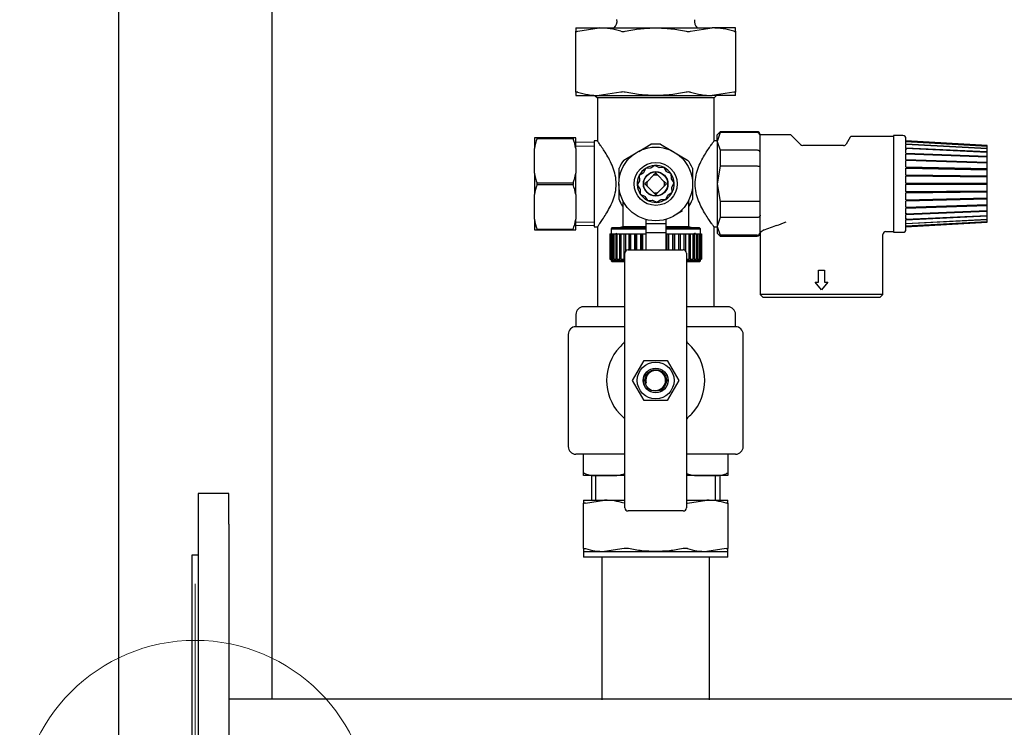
# Model space of a CAD drawing. Extents: x -156717 to 425753, y -51191 to 363295.
# Tile 14 of 256: x -7441 to -7120, y 140331 to 140562. Entities that reach past the tile are written whole.
import ezdxf
from ezdxf.lldxf.tags import DXFTag

# ---------------------------------------------------------------- set-up
doc = ezdxf.new("R2010")
doc.units = 0
doc.header["$LTSCALE"] = 50
doc.layers.get('0').update_dxf_attribs({"linetype": 'CONTINUOUS'})
tags = doc.linetypes.add('HIDDEN2', pattern=[0.1875, 0.125, -0.0625]).pattern_tags.tags
tags[6:7] = [DXFTag(74, 4), DXFTag(75, 0), DXFTag(340, '0'), DXFTag(46, 1.0), DXFTag(50, 0.0), DXFTag(44, 0.0), DXFTag(45, 0.0)]
tags[4:5] = [DXFTag(74, 4), DXFTag(75, 0), DXFTag(340, '0'), DXFTag(46, 1.0), DXFTag(50, 0.0), DXFTag(44, 0.0), DXFTag(45, 0.0)]

# ---------------------------------------------------------------- blocks, each defined once
blk = doc.blocks.new('FRAME FRONT DN65 3X')
at = {"linetype": 'Continuous'}
for p, q in [((-26, 1490), (-26, 0)), ((24, 825.81), (24, 413.05))]:
    blk.add_line(p, q, dxfattribs=at)
blk = doc.blocks.new('DN65 FRONT 3X')
at = {"linetype": 'Continuous'}
for p, q in [((0, 480), (0, 0)), ((10, 480), (0, 480)), ((10, 470), (10, 480)), ((10, 470), (10, 10)), ((-2, 460), (0, 460)), ((-2, 50), (-2, 460)), ((1578, 413.05), (10, 413.05))]:
    blk.add_line(p, q, dxfattribs=at)
at = {"color": 3, "linetype": 'HIDDEN2', "lineweight": 0, "ltscale": 20}
blk.add_line((-1, 299.48), (-1, 450.52), dxfattribs=at)
blk.add_circle((-1, 375), 57.15, dxfattribs=at)
blk = doc.blocks.new('PIPING LV DN65 FRONT BLUE')
at = {"linetype": 'Continuous'}
for p, q in [((-341, -194.2), (-333.38, -194.2)), ((-341, -194.2), (-341, -195.26)), ((-341, -215.14), (-341, -195.26)), ((-340.41, -195.26), (-333.38, -194.2)), ((-333.38, -194.2), (-315, -194.2)), ((-315, -194.2), (-296.62, -194.2)), ((-303.64, -195.26), (-296.62, -194.2)), ((-289, -194.2), (-296.62, -194.2)), ((-289, -195.26), (-289, -194.2)), ((-289, -195.26), (-289, -215.14)), ((-341, -215.14), (-341, -216.2)), ((-341, -216.2), (-333.38, -216.2)), ((-334.8, -216.2), (-334, -217)), ((-296, -217), (-334, -217)), ((-334, -217), (-334, -231.15)), ((-326.36, -215.14), (-333.38, -216.2)), ((-333.38, -216.2), (-315, -216.2)), ((-315, -216.2), (-296.62, -216.2)), ((-289.59, -215.14), (-296.62, -216.2)), ((-289, -216.2), (-296.62, -216.2)), ((-296, -217), (-295.2, -216.2)), ((-296, -231.15), (-296, -217)), ((-289, -216.2), (-289, -215.14)), ((-353.63, -230), (-354.5, -230)), ((-354.5, -230), (-354.5, -233.49)), ((-341.87, -230), (-353.63, -230)), ((-353.63, -230.21), (-353.63, -230)), ((-353.63, -230.21), (-341.87, -230.21)), ((-341, -230), (-341.87, -230)), ((-341.87, -230), (-341.87, -230.21)), ((-341, -233.49), (-341, -230)), ((-294, -228), (-295, -229)), ((-294, -228.27), (-295, -231.14)), ((-295, -231.14), (-295, -229)), ((-294, -228.27), (-294, -228)), ((-282, -228), (-294, -228)), ((-282, -228.27), (-294, -228.27)), ((-281, -229.23), (-281, -229)), ((-271.21, -229), (-281, -229)), ((-281, -231.14), (-281, -229.23)), ((-267.79, -232.21), (-270.85, -229.15)), ((-251.64, -229.75), (-252.94, -232)), ((-237.5, -229.5), (-251.21, -229.5)), ((-237.5, -229.25), (-237.5, -260.75)), ((-234.48, -229.25), (-237.5, -229.25)), ((-233.47, -231), (-233.48, -230.23)), ((-354.5, -241.51), (-354.5, -233.49)), ((-335, -231.42), (-341, -231.53)), ((-341, -233.49), (-341, -241.51)), ((-340.98, -232.69), (-335, -232.58)), ((-335, -231), (-335, -259)), ((-333.89, -231), (-335, -231)), ((-320.52, -234.39), (-316.54, -232.09)), ((-313.46, -232.09), (-304.59, -237.21)), ((-295, -231), (-296.11, -231)), ((-295, -231.14), (-294, -234.02)), ((-295, -231.14), (-295, -245)), ((-282, -234.02), (-294, -234.02)), ((-294, -234.02), (-294, -239.26)), ((-281, -234.79), (-281, -231.14)), ((-253.81, -232.5), (-267.09, -232.5)), ((-207, -232.5), (-233.47, -231)), ((-233.47, -231.23), (-233.47, -231)), ((-233.47, -231.23), (-207, -232.7)), ((-233.47, -231.23), (-233.47, -231.32)), ((-207, -232.79), (-233.47, -231.32)), ((-233.47, -231.98), (-233.47, -231.32)), ((-233.47, -231.98), (-207, -233.36)), ((-233.47, -231.98), (-233.47, -232.16)), ((-207, -233.54), (-233.47, -232.16)), ((-233.47, -233.23), (-233.47, -232.16)), ((-233.47, -233.23), (-207, -234.48)), ((-233.47, -233.23), (-233.46, -233.78)), ((-207, -234.74), (-233.47, -233.49)), ((-233.47, -234.94), (-233.47, -233.49)), ((-207, -232.7), (-207, -232.5)), ((-207, -232.79), (-207, -232.7)), ((-207, -233.36), (-207, -232.79)), ((-207, -233.54), (-207, -233.36)), ((-207, -234.48), (-207, -233.54)), ((-325.41, -237.21), (-321.4, -234.9)), ((-281, -239.43), (-281, -234.79)), ((-233.47, -234.94), (-207, -236)), ((-233.47, -234.94), (-233.46, -235.46)), ((-207, -236.33), (-233.47, -235.27)), ((-233.47, -237.03), (-233.47, -235.27)), ((-233.47, -237.03), (-207, -237.86)), ((-233.47, -237.03), (-233.46, -237.5)), ((-207, -234.74), (-207, -234.48)), ((-207, -236), (-207, -234.74)), ((-207, -236.33), (-207, -236)), ((-207, -237.86), (-207, -236.33)), ((-326.95, -243.35), (-326.95, -239.88)), ((-318.28, -239.98), (-318.97, -241.34)), ((-316.75, -239.89), (-318.28, -239.98)), ((-315.33, -239.01), (-316.61, -239.85)), ((-313.97, -239.7), (-315.33, -239.01)), ((-312.29, -239.65), (-313.82, -239.73)), ((-311.45, -240.93), (-312.29, -239.65)), ((-303.05, -239.88), (-303.05, -244.44)), ((-294, -239.26), (-295, -245)), ((-282, -239.26), (-294, -239.26)), ((-281, -245), (-281, -239.43)), ((-207, -238.25), (-233.47, -237.42)), ((-233.47, -239.43), (-233.47, -237.42)), ((-233.47, -239.43), (-207, -240)), ((-233.47, -239.43), (-233.46, -239.83)), ((-233.46, -239.83), (-233.47, -239.86)), ((-207, -240.43), (-233.47, -239.86)), ((-233.47, -242.04), (-233.47, -239.86)), ((-233.46, -239.83), (-207, -240.41)), ((-207, -238.25), (-207, -237.86)), ((-207, -240), (-207, -238.25)), ((-207, -240.41), (-207, -240)), ((-207, -240.43), (-207, -240.41)), ((-207, -242.33), (-207, -240.43)), ((-354.5, -241.51), (-354.5, -248.49)), ((-341, -248.49), (-341, -241.51)), ((-319.07, -241.45), (-320.35, -242.29)), ((-320.35, -242.29), (-320.27, -243.82)), ((-315.73, -242.19), (-317.81, -244.27)), ((-315, -241.46), (-315.73, -242.19)), ((-314.27, -242.19), (-315, -241.46)), ((-312.19, -244.27), (-314.27, -242.19)), ((-309.98, -241.72), (-311.34, -241.03)), ((-309.89, -243.25), (-309.98, -241.72)), ((-309.01, -244.67), (-309.85, -243.39)), ((-233.47, -242.04), (-207, -242.33)), ((-233.47, -242.04), (-233.46, -242.37)), ((-233.46, -242.37), (-233.47, -242.5)), ((-207, -242.79), (-233.47, -242.5)), ((-233.47, -244.77), (-233.47, -242.5)), ((-233.46, -242.37), (-207, -242.66)), ((-207, -242.66), (-207, -242.33)), ((-207, -242.79), (-207, -242.66)), ((-207, -244.77), (-207, -242.79)), ((-341.87, -244.79), (-353.63, -244.79)), ((-353.63, -245.21), (-353.63, -244.79)), ((-353.63, -245.21), (-341.87, -245.21)), ((-341.87, -244.79), (-341.87, -245.21)), ((-326.95, -250.12), (-326.95, -244.93)), ((-320.3, -243.97), (-320.99, -245.33)), ((-320.99, -245.33), (-320.15, -246.61)), ((-320.11, -246.75), (-320.02, -248.28)), ((-317.81, -244.27), (-318.54, -245)), ((-318.54, -245), (-317.81, -245.73)), ((-317.81, -245.73), (-315.73, -247.81)), ((-314.27, -247.81), (-312.19, -245.73)), ((-311.46, -245), (-312.19, -244.27)), ((-312.19, -245.73), (-311.46, -245)), ((-309.65, -247.71), (-309.73, -246.18)), ((-309.7, -246.03), (-309.01, -244.67)), ((-303.05, -245.26), (-303.05, -250.12)), ((-295, -245), (-294, -250.74)), ((-295, -245), (-295, -258.86)), ((-281, -250.57), (-281, -245)), ((-233.47, -244.77), (-207, -244.77)), ((-233.47, -244.77), (-233.46, -245)), ((-233.46, -245), (-233.47, -245.23)), ((-207, -245.23), (-233.47, -245.23)), ((-233.47, -247.5), (-233.47, -245.23)), ((-233.46, -245), (-207, -245)), ((-207, -245), (-207, -244.77)), ((-207, -245.23), (-207, -245)), ((-207, -247.21), (-207, -245.23)), ((-354.5, -256.51), (-354.5, -248.49)), ((-341, -248.49), (-341, -256.51)), ((-320.02, -248.28), (-318.66, -248.97)), ((-318.55, -249.07), (-317.71, -250.35)), ((-315.73, -247.81), (-315, -248.54)), ((-315, -248.54), (-314.27, -247.81)), ((-313.25, -250.11), (-311.72, -250.02)), ((-311.72, -250.02), (-311.03, -248.66)), ((-310.93, -248.55), (-309.65, -247.71)), ((-233.47, -247.5), (-207, -247.21)), ((-233.47, -247.5), (-233.46, -247.63)), ((-233.46, -247.63), (-233.47, -247.96)), ((-207, -247.67), (-233.47, -247.96)), ((-233.47, -250.14), (-233.47, -247.96)), ((-233.47, -250.14), (-207, -249.57)), ((-207, -250), (-233.47, -250.57)), ((-233.47, -250.14), (-233.46, -250.17)), ((-233.46, -247.63), (-207, -247.34)), ((-233.46, -250.17), (-207, -249.59)), ((-207, -247.34), (-207, -247.21)), ((-207, -247.67), (-207, -247.34)), ((-207, -249.57), (-207, -247.67)), ((-207, -249.59), (-207, -249.57)), ((-207, -250), (-207, -249.59)), ((-207, -251.75), (-207, -250)), ((-325.75, -250.55), (-325.75, -259)), ((-317.71, -250.35), (-316.18, -250.27)), ((-316.03, -250.3), (-314.67, -250.99)), ((-314.67, -250.99), (-313.39, -250.15)), ((-304.25, -259), (-304.25, -250.55)), ((-282, -250.74), (-294, -250.74)), ((-294, -250.74), (-294, -255.98)), ((-281, -255.21), (-281, -250.57)), ((-233.46, -250.17), (-233.47, -250.57)), ((-233.47, -252.58), (-233.47, -250.57)), ((-233.47, -252.58), (-207, -251.75)), ((-207, -252.14), (-233.47, -252.97)), ((-233.46, -252.5), (-233.47, -252.97)), ((-233.47, -254.73), (-233.47, -252.97)), ((-207, -252.14), (-207, -251.75)), ((-207, -253.67), (-207, -252.14)), ((-354.5, -256.51), (-354.5, -260)), ((-341, -260), (-341, -256.51)), ((-318.25, -256.55), (-318.25, -258)), ((-311.75, -256.55), (-311.75, -258)), ((-306.32, -253.79), (-309.24, -255.47)), ((-294, -255.98), (-295, -258.86)), ((-282, -255.98), (-294, -255.98)), ((-281, -258.86), (-281, -255.21)), ((-233.47, -254.73), (-207, -253.67)), ((-207, -254), (-233.47, -255.06)), ((-233.46, -254.54), (-233.47, -255.06)), ((-233.47, -256.51), (-233.47, -255.06)), ((-233.47, -256.51), (-207, -255.26)), ((-207, -255.52), (-233.47, -256.77)), ((-233.46, -256.22), (-233.47, -256.77)), ((-233.47, -257.84), (-207, -256.46)), ((-207, -254), (-207, -253.67)), ((-207, -255.26), (-207, -254)), ((-207, -255.52), (-207, -255.26)), ((-207, -256.46), (-207, -255.52)), ((-207, -256.64), (-207, -256.46)), ((-341, -258.47), (-335, -258.58)), ((-340.98, -257.31), (-335, -257.42)), ((-335, -259), (-334, -259)), ((-334, -259), (-334, -285)), ((-329.25, -259.3), (-329.55, -259.6)), ((-329.55, -259.6), (-318.25, -259.6)), ((-329.55, -259.6), (-329.55, -261.3)), ((-318.25, -259.3), (-329.25, -259.3)), ((-325.75, -259), (-326.87, -259.3)), ((-318.25, -259), (-325.75, -259)), ((-311.75, -258), (-318.25, -258)), ((-318.25, -258), (-318.25, -260.95)), ((-311.75, -258), (-311.75, -260.95)), ((-304.25, -259), (-311.75, -259)), ((-300.75, -259.3), (-311.75, -259.3)), ((-311.75, -259.6), (-300.45, -259.6)), ((-303.13, -259.3), (-304.25, -259)), ((-300.45, -259.6), (-300.75, -259.3)), ((-300.45, -261.3), (-300.45, -259.6)), ((-296, -285), (-296, -259)), ((-296, -259), (-295, -259)), ((-295, -258.86), (-294, -261.73)), ((-295, -258.86), (-295, -261)), ((-281, -260.77), (-281, -258.86)), ((-279.69, -260), (-276.12, -258.69)), ((-275.72, -258.56), (-276.12, -258.69)), ((-233.48, -259.77), (-233.47, -259)), ((-207, -256.64), (-233.47, -258.02)), ((-233.47, -257.84), (-233.47, -256.77)), ((-233.47, -258.68), (-207, -257.21)), ((-207, -257.3), (-233.47, -258.77)), ((-233.47, -259), (-207, -257.5)), ((-233.47, -257.84), (-233.47, -258.02)), ((-233.47, -258.68), (-233.47, -258.02)), ((-233.47, -258.68), (-233.47, -258.77)), ((-233.47, -259), (-233.47, -258.77)), ((-207, -257.21), (-207, -256.64)), ((-207, -257.3), (-207, -257.21)), ((-207, -257.5), (-207, -257.3)), ((-354.5, -260), (-353.63, -260)), ((-341.87, -259.79), (-353.63, -259.79)), ((-353.63, -260), (-353.63, -259.79)), ((-353.63, -260), (-341.87, -260)), ((-341.87, -259.79), (-341.87, -260)), ((-341.87, -260), (-341, -260)), ((-329.95, -261.3), (-329.88, -261.3)), ((-329.95, -261.3), (-329.95, -269.5)), ((-329.88, -269.5), (-329.88, -261.3)), ((-329.88, -261.3), (-329.81, -261.3)), ((-329.81, -261.3), (-329.51, -261.3)), ((-329.81, -261.3), (-329.81, -269.5)), ((-329.51, -269.5), (-329.51, -261.3)), ((-329.51, -261.3), (-329.37, -261.3)), ((-329.37, -261.3), (-328.86, -261.3)), ((-329.37, -261.3), (-329.37, -269.5)), ((-328.86, -269.5), (-328.86, -261.3)), ((-328.86, -261.3), (-328.64, -261.3)), ((-328.64, -261.3), (-327.91, -261.3)), ((-328.64, -261.3), (-328.64, -269.5)), ((-327.63, -261.09), (-327.99, -261.28)), ((-327.91, -269.5), (-327.91, -261.3)), ((-327.91, -261.3), (-327.63, -261.3)), ((-327.63, -261.3), (-326.71, -261.3)), ((-327.63, -261.3), (-327.63, -269.5)), ((-326.71, -269.5), (-326.71, -261.3)), ((-326.71, -261.3), (-326.36, -261.3)), ((-326.36, -261.3), (-325.27, -261.3)), ((-326.36, -261.3), (-326.36, -269.5)), ((-325.27, -269.5), (-325.27, -261.3)), ((-325.27, -261.3), (-324.86, -261.3)), ((-324.86, -261.3), (-323.62, -261.3)), ((-324.86, -261.3), (-324.86, -266.99)), ((-323.62, -266.5), (-323.62, -261.3)), ((-323.62, -261.3), (-323.17, -261.3)), ((-323.17, -261.3), (-323.16, -261.3)), ((-323.17, -266.5), (-323.17, -261.3)), ((-323.16, -261.3), (-321.79, -261.3)), ((-323.16, -261.3), (-323.16, -266.5)), ((-321.79, -266.5), (-321.79, -261.3)), ((-321.79, -261.3), (-321.37, -261.3)), ((-321.37, -261.3), (-321.29, -261.3)), ((-321.37, -266.5), (-321.37, -261.3)), ((-321.29, -261.3), (-319.83, -261.3)), ((-321.29, -261.3), (-321.29, -266.5)), ((-319.83, -266.5), (-319.83, -261.3)), ((-319.83, -261.3), (-319.44, -261.3)), ((-319.44, -261.3), (-319.3, -261.3)), ((-319.44, -266.5), (-319.44, -261.3)), ((-319.3, -261.3), (-318.25, -261.3)), ((-319.3, -261.3), (-319.3, -266.5)), ((-311.75, -260.95), (-318.25, -260.95)), ((-318.25, -260.95), (-318.25, -266.5)), ((-311.75, -260.95), (-311.75, -266.5)), ((-311.75, -261.3), (-311.41, -261.3)), ((-311.41, -266.5), (-311.41, -261.3)), ((-311.41, -261.3), (-311.25, -261.3)), ((-311.25, -261.3), (-310.88, -261.3)), ((-311.25, -266.5), (-311.25, -261.3)), ((-310.88, -261.3), (-309.38, -261.3)), ((-310.88, -261.3), (-310.88, -266.5)), ((-309.38, -266.5), (-309.38, -261.3)), ((-309.38, -261.3), (-309.28, -261.3)), ((-309.28, -261.3), (-308.87, -261.3)), ((-309.28, -266.5), (-309.28, -261.3)), ((-308.87, -261.3), (-307.47, -261.3)), ((-308.87, -261.3), (-308.87, -266.5)), ((-307.47, -266.5), (-307.47, -261.3)), ((-307.47, -261.3), (-307.44, -261.3)), ((-307.44, -261.3), (-306.99, -261.3)), ((-307.44, -266.5), (-307.44, -261.3)), ((-306.99, -261.3), (-305.71, -261.3)), ((-306.99, -261.3), (-306.99, -266.5)), ((-305.71, -266.54), (-305.71, -261.3)), ((-305.71, -261.3), (-305.28, -261.3)), ((-305.28, -261.3), (-304.14, -261.3)), ((-305.28, -261.3), (-305.28, -266.81)), ((-304.14, -269.5), (-304.14, -261.3)), ((-304.14, -261.3), (-303.76, -261.3)), ((-303.76, -261.3), (-302.79, -261.3)), ((-303.76, -261.3), (-303.76, -269.5)), ((-302.79, -269.5), (-302.79, -261.3)), ((-302.79, -261.3), (-302.47, -261.3)), ((-302.73, -261.3), (-302.01, -260.93)), ((-302.47, -261.3), (-301.68, -261.3)), ((-302.47, -261.3), (-302.47, -269.5)), ((-301.68, -269.5), (-301.68, -261.3)), ((-301.68, -261.3), (-301.44, -261.3)), ((-301.44, -261.3), (-300.85, -261.3)), ((-301.44, -261.3), (-301.44, -269.5)), ((-300.85, -269.5), (-300.85, -261.3)), ((-300.85, -261.3), (-300.68, -261.3)), ((-300.68, -261.3), (-300.31, -261.3)), ((-300.68, -261.3), (-300.68, -269.5)), ((-300.31, -269.5), (-300.31, -261.3)), ((-300.31, -261.3), (-300.22, -261.3)), ((-300.22, -261.3), (-300.06, -261.3)), ((-300.22, -261.3), (-300.22, -269.5)), ((-300.06, -269.5), (-300.06, -261.3)), ((-300.06, -261.3), (-300.05, -261.3)), ((-300.05, -261.3), (-300.05, -269.5)), ((-295, -261), (-294, -262)), ((-282, -261.73), (-294, -261.73)), ((-294, -261.73), (-294, -262)), ((-294, -262), (-282, -262)), ((-281, -261), (-281, -260.77)), ((-281, -261), (-280.89, -260.87)), ((-281, -261), (-281, -281)), ((-241, -281), (-241, -261.5)), ((-240, -260.5), (-237.5, -260.5)), ((-237.5, -260.75), (-234.48, -260.75)), ((-325, -350.5), (-325, -267.5)), ((-324, -266.5), (-306, -266.5)), ((-305, -267.5), (-305, -350.5)), ((-329.95, -269.5), (-329.88, -269.5)), ((-329.81, -269.5), (-329.88, -269.5)), ((-329.81, -269.5), (-329.51, -269.5)), ((-329.55, -269.5), (-329.55, -270)), ((-325, -270), (-329.55, -270)), ((-329.55, -270), (-329.25, -270.3)), ((-329.37, -269.5), (-329.51, -269.5)), ((-329.37, -269.5), (-328.86, -269.5)), ((-329.25, -270.3), (-325, -270.3)), ((-328.64, -269.5), (-328.86, -269.5)), ((-328.64, -269.5), (-327.91, -269.5)), ((-327.63, -269.5), (-327.91, -269.5)), ((-327.63, -269.5), (-326.71, -269.5)), ((-326.36, -269.5), (-326.71, -269.5)), ((-326.36, -269.5), (-325.27, -269.5)), ((-325, -269.5), (-325.27, -269.5)), ((-305, -269.5), (-304.14, -269.5)), ((-300.45, -270), (-305, -270)), ((-305, -270.3), (-300.75, -270.3)), ((-303.76, -269.5), (-304.14, -269.5)), ((-303.76, -269.5), (-302.79, -269.5)), ((-302.47, -269.5), (-302.79, -269.5)), ((-302.47, -269.5), (-301.68, -269.5)), ((-301.44, -269.5), (-301.68, -269.5)), ((-301.44, -269.5), (-300.85, -269.5)), ((-300.68, -269.5), (-300.85, -269.5)), ((-300.75, -270.3), (-300.45, -270)), ((-300.68, -269.5), (-300.31, -269.5)), ((-300.45, -270), (-300.45, -269.5)), ((-300.22, -269.5), (-300.31, -269.5)), ((-300.22, -269.5), (-300.06, -269.5)), ((-300.05, -269.5), (-300.06, -269.5)), ((-262.02, -273.13), (-259.98, -273.13)), ((-262.02, -276.95), (-262.02, -273.13)), ((-259.98, -273.13), (-259.98, -276.95)), ((-261, -279.5), (-263.04, -276.95)), ((-263.04, -276.95), (-262.02, -276.95)), ((-258.96, -276.95), (-261, -279.5)), ((-259.98, -276.95), (-258.96, -276.95)), ((-241, -281), (-281, -281)), ((-281, -281), (-280, -282)), ((-242, -282), (-280, -282)), ((-242, -282), (-241, -281)), ((-325, -285), (-338.5, -285)), ((-291.5, -285), (-305, -285)), ((-341, -287.5), (-341, -291.5)), ((-289, -291.5), (-289, -287.5)), ((-325, -291.5), (-341, -291.5)), ((-289, -291.5), (-305, -291.5)), ((-343.5, -294), (-343.5, -330.5)), ((-286.5, -330.5), (-286.5, -294)), ((-322.51, -309), (-318.75, -302.5)), ((-318.75, -302.5), (-311.25, -302.5)), ((-311.25, -302.5), (-307.49, -309)), ((-318.75, -315.5), (-322.51, -309)), ((-307.49, -309), (-311.25, -315.5)), ((-311.25, -315.5), (-318.75, -315.5)), ((-325.32, -333), (-341, -333)), ((-338.5, -339.39), (-338.5, -333)), ((-289, -333), (-304.68, -333)), ((-291.5, -333), (-291.5, -339.39)), ((-338.5, -340), (-338.5, -339.39)), ((-291.5, -339.39), (-291.5, -340)), ((-331.62, -340), (-338.5, -340)), ((-335.96, -340), (-335.96, -348)), ((-334.48, -348), (-334.48, -340)), ((-325, -340), (-331.62, -340)), ((-298.38, -340), (-305, -340)), ((-291.5, -340), (-298.38, -340)), ((-298.38, -340), (-298.38, -340)), ((-295.52, -348), (-295.52, -340)), ((-294.05, -348), (-294.05, -340)), ((-338.5, -348), (-338.5, -348.94)), ((-338.5, -348), (-331.62, -348)), ((-338.5, -363.76), (-338.5, -348.94)), ((-337.91, -348.94), (-331.62, -348)), ((-331.62, -348), (-325, -348)), ((-305, -348), (-298.38, -348)), ((-304.68, -348.94), (-298.38, -348)), ((-298.38, -348), (-291.5, -348)), ((-291.5, -348.94), (-291.5, -348)), ((-291.5, -348.94), (-291.5, -363.76)), ((-306, -351.5), (-324, -351.5)), ((-338.5, -363.76), (-338.5, -364.7)), ((-338.5, -364.7), (-331.62, -364.7)), ((-338.5, -364.7), (-338.5, -366.5)), ((-325.32, -363.76), (-331.62, -364.7)), ((-331.62, -364.7), (-315, -364.7)), ((-315, -364.7), (-298.38, -364.7)), ((-292.09, -363.76), (-298.38, -364.7)), ((-298.38, -364.7), (-291.5, -364.7)), ((-291.5, -364.7), (-291.5, -363.76)), ((-291.5, -366.5), (-291.5, -364.7)), ((-291.5, -366.5), (-338.5, -366.5)), ((-332.5, -366.5), (-332.5, -412.95)), ((-297.5, -412.95), (-297.5, -366.5))]:
    blk.add_line(p, q, dxfattribs=at)
for centre, radius in [((-315, -245), 12), ((-315, -245), 7), ((-315, -245), 4), ((-315, -245), 3.9), ((-315, -309), 6), ((-315, -309), 4.03), ((-315, -309), 4), ((-315, -309), 3.5)]:
    blk.add_circle(centre, radius, dxfattribs=at)
for centre, radius, start, end in [((-330.58, -192), 3, 312.8334, 9.6501), ((-299.42, -192), 3, 170.6861, 227.1666), ((-333.51, -218.9), 24.7, 73.1515, 89.7005), ((-325.65, -192.35), 3, 256.3598, 283.6402), ((-304.35, -192.2), 3.14, 257.0043, 282.9957), ((-296.74, -218.9), 24.7, 73.1515, 89.7005), ((-333.26, -191.5), 24.7, 253.1515, 269.7005), ((-325.65, -218.2), 3.14, 77.0043, 102.9957), ((-304.35, -218.05), 3, 76.3598, 103.6402), ((-296.49, -191.5), 24.7, 253.1515, 269.7005), ((-327.05, -238.99), 28, 161.7175, 168.6531), ((-368.45, -238.99), 28, 11.3469, 18.2825), ((-282, -229), 1, 0, 90), ((-281.98, -229.25), 0.978, 1.3408, 91.3309), ((-271.21, -229.5), 0.5, 45, 90), ((-251.21, -230), 0.5, 90, 150), ((-234.48, -230.25), 1, 1, 90), ((-315, -245), 13, 83.1861, 96.8139), ((-267.09, -231.5), 1, 225, 270), ((-253.81, -231.5), 1, 270, 330), ((-315, -245), 13, 143.1861, 156.8139), ((-315, -245), 13, 23.1861, 36.8139), ((-315, -245), 6, 123.1576, 153.1576), ((-315, -245), 6, 93.1576, 123.1576), ((-315, -245), 5.4, 107.3645, 108.9508), ((-315, -245), 6, 63.1576, 93.1576), ((-315, -245), 5.4, 77.3645, 78.9508), ((-315, -245), 6, 33.1576, 63.1576), ((-327.05, -236.01), 28, 191.3469, 198.2825), ((-368.45, -236.01), 28, 341.7175, 348.6531), ((-315, -245), 6, 153.1576, 183.1576), ((-315, -245), 5.4, 137.3645, 138.9508), ((-315, -245), 2.9, 75.4503, 104.5497), ((-315, -245), 5.4, 47.3645, 48.9508), ((-315, -245), 6, 3.1576, 33.1576), ((-315, -245), 5.4, 17.3645, 18.9508), ((-327.05, -253.99), 28, 161.7175, 168.6531), ((-368.45, -253.99), 28, 11.3469, 18.2825), ((-315, -245), 6, 183.1576, 213.1576), ((-315, -245), 5.4, 167.3645, 168.9508), ((-315, -245), 5.4, 197.3645, 198.9508), ((-315, -245), 2.9, 165.4503, 194.5497), ((-315, -245), 2.9, 345.4503, 14.5497), ((-315, -245), 5.4, 347.3645, 348.9508), ((-315, -245), 6, 333.1576, 3.1576), ((-315, -245), 13, 203.1861, 214.2161), ((-315, -245), 6, 213.1576, 243.1576), ((-315, -245), 5.4, 227.3645, 228.9508), ((-315, -245), 2.9, 255.4503, 284.5497), ((-315, -245), 6, 273.1576, 303.1576), ((-315, -245), 5.4, 287.3645, 288.9508), ((-315, -245), 6, 303.1576, 333.1576), ((-315, -245), 5.4, 317.3645, 318.9508), ((-315, -245), 13, 325.7839, 336.8139), ((-315, -245), 6, 243.1576, 273.1576), ((-315, -245), 5.4, 257.3645, 258.9508), ((-327.05, -251.01), 28, 191.3469, 198.2825), ((-368.45, -251.01), 28, 341.7175, 348.6531), ((-288.05, -221.08), 39.45, 288.1999, 293.1655), ((-234.48, -259.75), 1, 270, 359), ((-281.98, -260.75), 0.978, 268.6691, 358.6592), ((-282, -261), 1, 270, 0), ((-278.62, -262.75), 2.95, 111.1611, 140.2592), ((-240, -261.5), 1, 90, 180), ((-324, -267.5), 1, 90, 180), ((-306, -267.5), 1, 0, 90), ((-338.5, -287.5), 2.5, 90, 180), ((-291.5, -287.5), 2.5, 0, 90), ((-341, -294), 2.5, 90, 180), ((-289, -294), 2.5, 0, 90), ((-315, -309), 16, 137.1666, 222.8334), ((-315, -309), 16, 130.3202, 137.1666), ((-326, -296.04), 1, 310.3202, 0), ((-304, -296.04), 1, 180, 229.6798), ((-315, -309), 16, 42.8334, 49.6798), ((-315, -309), 16, 317.1666, 42.8334), ((-315, -309), 3.23, 255, 195), ((-315, -309), 16, 222.8334, 229.6798), ((-315, -309), 16, 310.3202, 317.1666), ((-326, -321.96), 1, 0, 49.6798), ((-304, -321.96), 1, 130.3202, 180), ((-341, -330.5), 2.5, 180, 270), ((-289, -330.5), 2.5, 270, 0), ((-324.61, -341.24), 1.98, 101.4237, 110.9197), ((-305.39, -341.24), 1.98, 69.081, 78.5227), ((-331.76, -370.45), 22.45, 73.3444, 89.6476), ((-324.61, -345.85), 3.17, 257.107, 262.9323), ((-305.39, -346), 3.02, 277.5817, 283.5328), ((-298.52, -370.45), 22.45, 73.3444, 89.6476), ((-324, -350.5), 1, 180, 270), ((-306, -350.5), 1, 270, 0), ((-331.48, -342.25), 22.45, 253.3444, 269.6476), ((-324.61, -366.7), 3.02, 76.4672, 103.5328), ((-305.39, -366.85), 3.17, 77.107, 102.893), ((-298.24, -342.25), 22.45, 253.3444, 269.6476)]:
    blk.add_arc(centre, radius, start, end, dxfattribs=at)
for points, knots in [([(-341, -195.26), (-341, -195.29), (-340.99, -195.31), (-340.94, -195.33), (-340.9, -195.34), (-340.75, -195.34), (-340.6, -195.31), (-340.41, -195.26)], [0, 0, 0, 0, 0.25, 0.25, 0.5, 0.5, 1, 1, 1, 1]), ([(-324.94, -195.26), (-324.12, -195.09), (-323.29, -194.94), (-321.64, -194.67), (-320.81, -194.56), (-318.32, -194.29), (-316.66, -194.2), (-315, -194.2)], [0, 0, 0, 0, 0.25, 0.25, 0.5, 0.5, 1, 1, 1, 1]), ([(-315, -194.2), (-313.34, -194.2), (-311.68, -194.29), (-309.18, -194.56), (-308.35, -194.68), (-306.69, -194.94), (-305.87, -195.09), (-305.06, -195.26)], [0, 0, 0, 0, 0.5, 0.5, 0.75, 0.75, 1, 1, 1, 1]), ([(-289.59, -195.26), (-289.49, -195.29), (-289.41, -195.31), (-289.27, -195.33), (-289.2, -195.34), (-289.05, -195.34), (-289, -195.31), (-289, -195.26)], [0, 0, 0, 0, 0.25, 0.25, 0.5, 0.5, 1, 1, 1, 1]), ([(-340.41, -215.14), (-340.51, -215.11), (-340.59, -215.09), (-340.73, -215.07), (-340.8, -215.06), (-340.95, -215.06), (-341, -215.09), (-341, -215.14)], [0, 0, 0, 0, 0.25, 0.25, 0.5, 0.5, 1, 1, 1, 1]), ([(-315, -216.2), (-316.66, -216.2), (-318.32, -216.11), (-320.81, -215.84), (-321.64, -215.73), (-323.29, -215.46), (-324.12, -215.31), (-324.94, -215.14)], [0, 0, 0, 0, 0.5, 0.5, 0.75, 0.75, 1, 1, 1, 1]), ([(-305.06, -215.14), (-305.87, -215.31), (-306.69, -215.46), (-308.35, -215.72), (-309.18, -215.84), (-311.68, -216.11), (-313.34, -216.2), (-315, -216.2)], [0, 0, 0, 0, 0.25, 0.25, 0.5, 0.5, 1, 1, 1, 1]), ([(-289, -215.14), (-289, -215.11), (-289.01, -215.09), (-289.06, -215.07), (-289.1, -215.06), (-289.25, -215.06), (-289.4, -215.09), (-289.59, -215.14)], [0, 0, 0, 0, 0.25, 0.25, 0.5, 0.5, 1, 1, 1, 1]), ([(-334, -259), (-334, -259), (-333.93, -258.9), (-333.65, -258.52), (-333.44, -258.23), (-332.67, -257.14), (-331.95, -256.1), (-330.43, -253.6), (-329.62, -252.14), (-328.64, -249.65), (-328.35, -248.76), (-327.96, -246.93), (-327.85, -245.96), (-327.85, -244.05), (-327.96, -243.09), (-328.35, -241.24), (-328.63, -240.37), (-329.61, -237.87), (-330.41, -236.42), (-331.95, -233.9), (-332.65, -232.88), (-333.43, -231.78), (-333.64, -231.49), (-333.92, -231.1), (-334, -231), (-334, -231), (-334, -231), (-334, -231)], [0, 0, 0, 0, 0.03125, 0.03125, 0.0625, 0.0625, 0.125, 0.125, 0.1875, 0.1875, 0.21875, 0.21875, 0.25, 0.25, 0.28125, 0.28125, 0.3125, 0.3125, 0.375, 0.375, 0.4375, 0.4375, 0.46875, 0.46875, 0.5, 0.5, 0.5002649, 0.5002649, 0.5002649, 0.5002649]), ([(-296, -259), (-296, -259), (-296.07, -258.9), (-296.35, -258.52), (-296.56, -258.23), (-297.33, -257.14), (-298.05, -256.1), (-299.57, -253.6), (-300.38, -252.14), (-301.36, -249.65), (-301.65, -248.76), (-302.04, -246.93), (-302.15, -245.96), (-302.15, -244.05), (-302.04, -243.09), (-301.65, -241.24), (-301.37, -240.37), (-300.39, -237.87), (-299.59, -236.42), (-298.05, -233.9), (-297.35, -232.88), (-296.57, -231.78), (-296.36, -231.49), (-296.08, -231.1), (-296, -231), (-296, -231), (-296, -231), (-296, -231)], [0, 0, 0, 0, 0.03125, 0.03125, 0.0625, 0.0625, 0.125, 0.125, 0.1875, 0.1875, 0.21875, 0.21875, 0.25, 0.25, 0.28125, 0.28125, 0.3125, 0.3125, 0.375, 0.375, 0.4375, 0.4375, 0.46875, 0.46875, 0.5, 0.5, 0.5002649, 0.5002649, 0.5002649, 0.5002649]), ([(-281, -234.79), (-281, -234.69), (-281.03, -234.59), (-281.12, -234.4), (-281.2, -234.32), (-281.38, -234.17), (-281.49, -234.12), (-281.74, -234.04), (-281.87, -234.02), (-282, -234.02)], [0, 0, 0, 0, 0.25, 0.25, 0.5, 0.5, 0.75, 0.75, 1, 1, 1, 1]), ([(-281, -239.43), (-281, -239.41), (-281.03, -239.39), (-281.12, -239.34), (-281.2, -239.32), (-281.38, -239.29), (-281.49, -239.28), (-281.74, -239.26), (-281.87, -239.26), (-282, -239.26)], [0, 0, 0, 0, 0.25, 0.25, 0.5, 0.5, 0.75, 0.75, 1, 1, 1, 1]), ([(-281, -250.57), (-281, -250.59), (-281.03, -250.61), (-281.12, -250.66), (-281.2, -250.68), (-281.38, -250.71), (-281.49, -250.72), (-281.74, -250.74), (-281.87, -250.74), (-282, -250.74)], [0, 0, 0, 0, 0.25, 0.25, 0.5, 0.5, 0.75, 0.75, 1, 1, 1, 1]), ([(-281, -255.21), (-281, -255.31), (-281.03, -255.41), (-281.12, -255.6), (-281.2, -255.68), (-281.38, -255.83), (-281.49, -255.88), (-281.74, -255.96), (-281.87, -255.98), (-282, -255.98)], [0, 0, 0, 0, 0.25, 0.25, 0.5, 0.5, 0.75, 0.75, 1, 1, 1, 1]), ([(-337.91, -339.39), (-338, -339.36), (-338.09, -339.32), (-338.23, -339.28), (-338.3, -339.26), (-338.4, -339.26), (-338.44, -339.28), (-338.49, -339.32), (-338.5, -339.36), (-338.5, -339.39)], [0, 0, 0, 0, 0.25, 0.25, 0.5, 0.5, 0.75, 0.75, 1, 1, 1, 1]), ([(-337.91, -339.39), (-337.66, -339.5), (-337.41, -339.59), (-336.89, -339.72), (-336.62, -339.78), (-335.83, -339.9), (-335.31, -339.94), (-334.25, -339.99), (-333.73, -339.99), (-332.67, -340), (-332.14, -340), (-331.62, -340)], [0, 0, 0, 0, 0.125, 0.125, 0.25, 0.25, 0.5, 0.5, 0.75, 0.75, 1, 1, 1, 1]), ([(-331.62, -340), (-331.09, -340), (-330.56, -340), (-329.5, -339.99), (-328.97, -339.99), (-327.92, -339.94), (-327.39, -339.9), (-326.6, -339.77), (-326.34, -339.72), (-325.83, -339.59), (-325.57, -339.5), (-325.32, -339.39)], [0, 0, 0, 0, 0.25, 0.25, 0.5, 0.5, 0.75, 0.75, 0.875, 0.875, 1, 1, 1, 1]), ([(-304.68, -339.39), (-304.43, -339.5), (-304.17, -339.59), (-303.65, -339.72), (-303.39, -339.78), (-302.6, -339.9), (-302.07, -339.94), (-301.02, -339.99), (-300.49, -339.99), (-299.44, -340), (-298.91, -340), (-298.38, -340)], [0, 0, 0, 0, 0.125, 0.125, 0.25, 0.25, 0.5, 0.5, 0.75, 0.75, 1, 1, 1, 1]), ([(-298.38, -340), (-297.85, -340), (-297.33, -340), (-296.27, -339.99), (-295.74, -339.99), (-294.68, -339.94), (-294.15, -339.9), (-293.37, -339.77), (-293.11, -339.72), (-292.59, -339.59), (-292.34, -339.5), (-292.09, -339.39)], [0, 0, 0, 0, 0.25, 0.25, 0.5, 0.5, 0.75, 0.75, 0.875, 0.875, 1, 1, 1, 1]), ([(-291.5, -339.39), (-291.5, -339.36), (-291.51, -339.32), (-291.56, -339.28), (-291.6, -339.26), (-291.7, -339.26), (-291.77, -339.28), (-291.91, -339.32), (-291.99, -339.36), (-292.09, -339.39)], [0, 0, 0, 0, 0.25, 0.25, 0.5, 0.5, 0.75, 0.75, 1, 1, 1, 1]), ([(-337.91, -348.94), (-338.01, -348.97), (-338.09, -348.99), (-338.23, -349.02), (-338.3, -349.02), (-338.45, -349.02), (-338.5, -348.99), (-338.5, -348.94)], [0, 0, 0, 0, 0.25, 0.25, 0.5, 0.5, 1, 1, 1, 1]), ([(-291.5, -348.94), (-291.5, -348.97), (-291.51, -348.99), (-291.56, -349.02), (-291.6, -349.02), (-291.75, -349.02), (-291.9, -348.99), (-292.09, -348.94)], [0, 0, 0, 0, 0.25, 0.25, 0.5, 0.5, 1, 1, 1, 1]), ([(-338.5, -363.76), (-338.5, -363.73), (-338.49, -363.71), (-338.44, -363.68), (-338.4, -363.68), (-338.25, -363.68), (-338.1, -363.71), (-337.91, -363.76)], [0, 0, 0, 0, 0.25, 0.25, 0.5, 0.5, 1, 1, 1, 1]), ([(-315, -364.7), (-316.49, -364.7), (-317.97, -364.62), (-320.95, -364.3), (-322.44, -364.06), (-323.91, -363.76)], [0, 0, 0, 0, 0.5, 0.5, 1, 1, 1, 1]), ([(-306.09, -363.76), (-306.83, -363.91), (-307.56, -364.04), (-309.05, -364.28), (-309.79, -364.38), (-312.03, -364.62), (-313.51, -364.7), (-315, -364.7)], [0, 0, 0, 0, 0.25, 0.25, 0.5, 0.5, 1, 1, 1, 1]), ([(-292.09, -363.76), (-291.99, -363.73), (-291.91, -363.71), (-291.77, -363.68), (-291.7, -363.68), (-291.55, -363.68), (-291.5, -363.71), (-291.5, -363.76)], [0, 0, 0, 0, 0.25, 0.25, 0.5, 0.5, 1, 1, 1, 1])]:
    blk.add_open_spline(points, degree=3, knots=knots, dxfattribs=at)

msp = doc.modelspace()

# ---------------------------------------------------------------- block references
for name, p in [('FRAME FRONT DN65 3X', (-7382.86805, 139927.28458)), ('PIPING LV DN65 FRONT BLUE', (-6918.86127, 140753.08311)), ('DN65 FRONT 3X', (-7382.86805, 139927.28458))]:
    msp.add_blockref(name, p)

doc.saveas('drawing.dxf')
